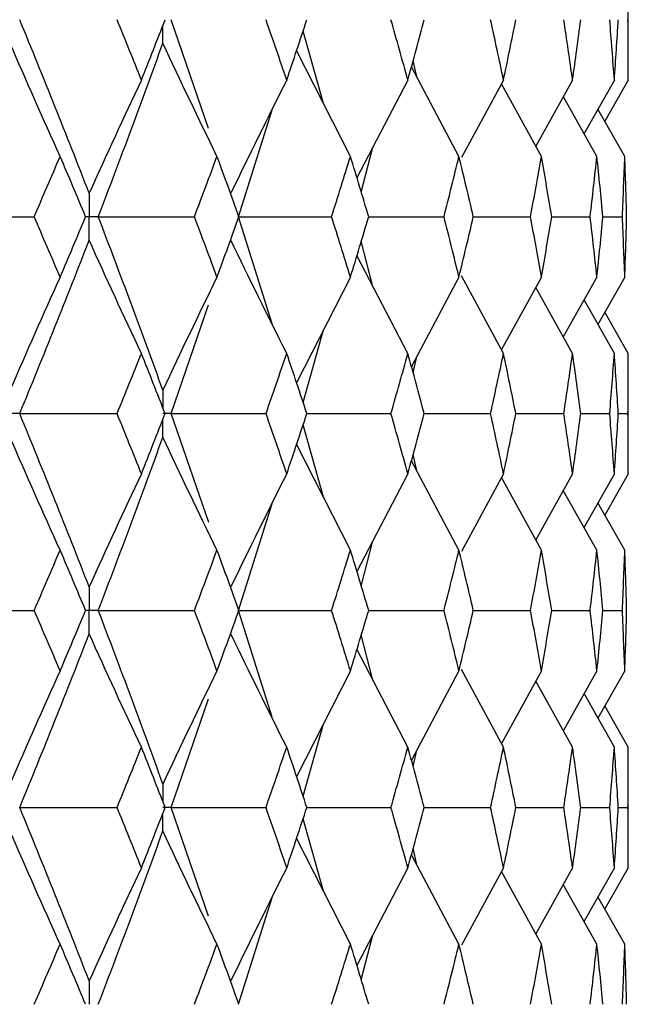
# Paper-space layout '_Front' of a CAD drawing. Header units: millimetres. Extents: x -25 to 25, y -1 to 320.
# Tile 41 of 52: x 15.04 to 19.75, y 44.6 to 52.23. Entities that reach past the tile are written whole.
import ezdxf

# ---------------------------------------------------------------- set-up
doc = ezdxf.new("R2010")
doc.units = ezdxf.units.MM

psp = doc.layouts.new('_Front')

# ---------------------------------------------------------------- linework, layer by layer
at = {"color": 7, "linetype": 'Continuous', "lineweight": 25}
for p, q in [((19.75, 51.7583), (19.75, 52.6924)), ((16.4986, 51.3838), (16.2095, 52.2258)), ((17.3894, 51.577), (17.2309, 52.1381)), ((17.5974, 51.1673), (17.1807, 51.9879)), ((18.4382, 51.1673), (18.0699, 51.8595)), ((18.1111, 51.7821), (18.0834, 51.9092)), ((18.0425, 51.7583), (17.648, 51.0003)), ((18.7834, 51.7583), (18.4579, 51.1577)), ((19.077, 51.1673), (18.7677, 51.7293)), ((19.3184, 51.7583), (19.0333, 51.2467)), ((19.6418, 51.7583), (19.4072, 51.3443)), ((19.75, 51.7583), (19.5682, 51.4392)), ((19.5068, 51.1673), (19.2467, 51.6295)), ((16.7307, 50.6996), (16.9901, 51.5274)), ((19.7229, 51.1673), (19.5145, 51.5336)), ((17.6817, 50.8887), (17.7672, 51.2293)), ((16.9904, 49.8713), (16.7307, 50.6996)), ((17.7389, 50.6996), (18.3223, 50.6996)), ((18.5494, 50.6996), (18.9926, 50.6996)), ((19.1566, 50.6996), (19.4548, 50.6996)), ((19.5539, 50.6996), (19.7038, 50.6996)), ((17.7673, 50.1698), (17.6817, 50.5107)), ((18.0425, 49.6412), (17.6479, 50.3991)), ((17.5974, 50.2322), (17.1806, 49.4121)), ((18.4382, 50.2322), (18.0698, 49.5404)), ((18.7834, 49.6412), (18.4578, 50.2418)), ((19.077, 50.2322), (18.7675, 49.6704)), ((19.5068, 50.2322), (19.2465, 49.7701)), ((19.7229, 50.2322), (19.5144, 49.866)), ((19.3184, 49.6412), (19.0332, 50.1527)), ((19.6418, 49.6412), (19.4071, 50.0552)), ((16.2096, 49.1747), (16.4989, 50.0169)), ((19.75, 49.6412), (19.5681, 49.9604)), ((17.2308, 49.262), (17.3894, 49.823)), ((18.0833, 49.4906), (18.1112, 49.618)), ((19.75, 48.7087), (19.75, 49.6412)), ((16.4997, 48.3308), (16.2096, 49.1747)), ((17.26, 49.1747), (17.9115, 49.1748)), ((18.1689, 49.1747), (18.6832, 49.1748)), ((18.8787, 49.1747), (19.2502, 49.1748)), ((19.3817, 49.1747), (19.6062, 49.1748)), ((19.6724, 49.1747), (19.7475, 49.1748)), ((17.3895, 48.5265), (17.2308, 49.0875)), ((17.5974, 48.1176), (17.1806, 48.9374)), ((18.4382, 48.1176), (18.0698, 48.8092)), ((18.1112, 48.7314), (18.0833, 48.859)), ((18.0425, 48.7087), (17.6479, 47.951)), ((18.7834, 48.7087), (18.4577, 48.1081)), ((19.077, 48.1176), (18.7674, 48.6793)), ((19.3184, 48.7087), (19.0332, 48.1972)), ((19.6418, 48.7087), (19.407, 48.2947)), ((19.75, 48.7087), (19.568, 48.3895)), ((19.5068, 48.1176), (19.2464, 48.5796)), ((16.7307, 47.6507), (16.9907, 48.4792)), ((19.7229, 48.1176), (19.5143, 48.4838)), ((17.6817, 47.8394), (17.7674, 48.1805)), ((16.99, 46.8232), (16.7307, 47.6507)), ((17.7383, 47.6507), (18.3223, 47.6506)), ((18.549, 47.6507), (18.9926, 47.6506)), ((19.1564, 47.6507), (19.4548, 47.6506)), ((19.5538, 47.6506), (19.7038, 47.6506)), ((17.7671, 47.1212), (17.6817, 47.4617)), ((18.0425, 46.5921), (17.6479, 47.3501)), ((17.5974, 47.1831), (17.1807, 46.3624)), ((18.4382, 47.1831), (18.0699, 46.4908)), ((18.7834, 46.5921), (18.4579, 47.1927)), ((19.077, 47.1831), (18.7677, 46.621)), ((19.5068, 47.1831), (19.2467, 46.7208)), ((19.7229, 47.1831), (19.5145, 46.8168)), ((19.3184, 46.5921), (19.0333, 47.1036)), ((19.6418, 46.5921), (19.4072, 47.0061)), ((16.2095, 46.1244), (16.4985, 46.9663)), ((19.75, 46.5921), (19.5682, 46.9112)), ((17.2309, 46.2122), (17.3894, 46.7734)), ((18.0834, 46.4411), (18.1112, 46.5683)), ((19.75, 45.6572), (19.75, 46.5921)), ((16.499, 45.282), (16.2095, 46.1244)), ((17.2602, 46.1244), (17.9113, 46.1245)), ((18.1691, 46.1245), (18.6831, 46.1245)), ((18.8788, 46.1245), (19.2501, 46.1245)), ((19.3818, 46.1245), (19.6062, 46.1245)), ((19.6724, 46.1245), (19.7475, 46.1245)), ((17.3897, 45.4751), (17.2309, 46.0368)), ((17.5974, 45.0662), (17.1807, 45.8866)), ((18.4382, 45.0662), (18.0699, 45.7583)), ((18.1113, 45.6805), (18.0834, 45.8081)), ((18.0425, 45.6572), (17.6478, 44.8999)), ((18.7834, 45.6572), (18.4576, 45.0568)), ((19.077, 45.0662), (18.7676, 45.6282)), ((19.3184, 45.6572), (19.0331, 45.146)), ((19.6418, 45.6572), (19.407, 45.2435)), ((19.75, 45.6572), (19.568, 45.3383)), ((19.5068, 45.0662), (19.2466, 45.5285)), ((16.7308, 44.6), (16.9901, 45.4267)), ((19.7229, 45.0662), (19.5144, 45.4326)), ((17.6816, 44.7883), (17.7672, 45.1289))]:
    psp.add_line(p, q, dxfattribs=at)
for points in [[(15.5737, 50.8811), (15.3997, 51.3294), (15.2202, 51.7778), (15.0353, 52.2258)], [(15.9781, 51.7583), (15.916, 51.9141), (15.8533, 52.0699), (15.7899, 52.2257)], [(15.9781, 51.7583), (16.0401, 51.9141), (16.1015, 52.0699), (16.1622, 52.2257)], [(17.104, 51.7583), (17.0512, 51.9141), (16.9977, 52.0699), (16.9434, 52.2257)], [(17.104, 51.7583), (17.1568, 51.9141), (17.2088, 52.0699), (17.2602, 52.2257)], [(18.0425, 51.7583), (17.9996, 51.9141), (17.9559, 52.0699), (17.9114, 52.2257)], [(18.0425, 51.7583), (18.0855, 51.9141), (18.1276, 52.0699), (18.169, 52.2257)], [(18.7834, 51.7583), (18.7507, 51.9141), (18.7173, 52.0699), (18.6831, 52.2257)], [(18.7834, 51.7583), (18.816, 51.9141), (18.8478, 52.0699), (18.8788, 52.2257)], [(19.3184, 51.7583), (19.2965, 51.9141), (19.2737, 52.0699), (19.2501, 52.2257)], [(19.3184, 51.7583), (19.3404, 51.9141), (19.3615, 52.0699), (19.3818, 52.2257)], [(19.6418, 51.7583), (19.6308, 51.9141), (19.6189, 52.0699), (19.6062, 52.2257)], [(19.6418, 51.7583), (19.6528, 51.9141), (19.663, 52.0699), (19.6724, 52.2257)], [(19.75, 51.7583), (19.75, 51.9141), (19.7492, 52.0699), (19.7475, 52.2257)], [(15.3486, 51.1673), (15.2166, 51.4578), (15.0871, 51.7502), (14.9602, 52.0444)], [(15.6439, 50.6996), (15.8164, 51.1479), (15.9834, 51.5964), (16.1446, 52.0444)], [(16.5637, 51.1673), (16.4213, 51.4578), (16.2816, 51.7502), (16.1446, 52.0444)], [(15.9781, 51.7583), (15.8406, 51.4677), (15.7059, 51.1753), (15.5737, 50.8811)], [(17.104, 51.7583), (16.9569, 51.4677), (16.8126, 51.1753), (16.6711, 50.8811)], [(15.1473, 50.6996), (15.215, 50.8555), (15.2822, 51.0114), (15.3486, 51.1673)], [(15.5461, 50.6996), (15.4809, 50.8555), (15.4151, 51.0114), (15.3486, 51.1673)], [(16.389, 50.6996), (16.448, 50.8555), (16.5062, 51.0114), (16.5637, 51.1673)], [(16.7342, 50.6996), (16.6781, 50.8555), (16.6213, 51.0114), (16.5637, 51.1673)], [(17.4513, 50.6996), (17.5007, 50.8555), (17.5494, 51.0114), (17.5974, 51.1673)], [(17.739, 50.6996), (17.6925, 50.8555), (17.6453, 51.0114), (17.5974, 51.1673)], [(18.3223, 50.6996), (18.3617, 50.8555), (18.4004, 51.0114), (18.4382, 51.1673)], [(18.5494, 50.6996), (18.5131, 50.8555), (18.4761, 51.0114), (18.4382, 51.1673)], [(18.9926, 50.6996), (19.0215, 50.8555), (19.0497, 51.0114), (19.077, 51.1673)], [(19.1566, 50.6996), (19.1309, 50.8555), (19.1044, 51.0114), (19.077, 51.1673)], [(19.4548, 50.6996), (19.473, 50.8555), (19.4903, 51.0114), (19.5068, 51.1673)], [(19.5539, 50.6996), (19.5391, 50.8555), (19.5234, 51.0114), (19.5068, 51.1673)], [(19.7038, 50.6996), (19.711, 50.8555), (19.7174, 51.0114), (19.7229, 51.1673)], [(19.737, 50.6996), (19.7331, 50.8555), (19.7285, 51.0114), (19.7229, 51.1673)], [(14.3856, 50.6996), (14.6398, 50.6996), (14.8937, 50.6996), (15.1473, 50.6996)], [(15.3486, 50.2322), (15.2822, 50.388), (15.215, 50.5438), (15.1473, 50.6996)], [(15.3486, 50.2322), (15.4151, 50.388), (15.4809, 50.5438), (15.5461, 50.6996)], [(16.1446, 49.3559), (15.9834, 49.803), (15.8164, 50.2512), (15.6439, 50.6996)], [(15.6439, 50.6996), (15.8928, 50.6996), (16.1412, 50.6996), (16.389, 50.6996)], [(16.5637, 50.2322), (16.5062, 50.388), (16.448, 50.5438), (16.389, 50.6996)], [(16.5637, 50.2322), (16.6213, 50.388), (16.6781, 50.5438), (16.7342, 50.6996)], [(16.7307, 50.6996), (16.9717, 50.6996), (17.2119, 50.6996), (17.4513, 50.6996)], [(17.5974, 50.2322), (17.5494, 50.388), (17.5007, 50.5438), (17.4513, 50.6996)], [(17.5974, 50.2322), (17.6453, 50.388), (17.6925, 50.5438), (17.739, 50.6996)], [(18.4382, 50.2322), (18.4004, 50.388), (18.3617, 50.5438), (18.3223, 50.6996)], [(18.4382, 50.2322), (18.4761, 50.388), (18.5131, 50.5438), (18.5494, 50.6996)], [(19.077, 50.2322), (19.0497, 50.388), (19.0215, 50.5438), (18.9926, 50.6996)], [(19.077, 50.2322), (19.1044, 50.388), (19.1309, 50.5438), (19.1566, 50.6996)], [(19.5068, 50.2322), (19.4903, 50.388), (19.473, 50.5438), (19.4548, 50.6996)], [(19.5068, 50.2322), (19.5234, 50.388), (19.5391, 50.5438), (19.5539, 50.6996)], [(19.7229, 50.2322), (19.7174, 50.388), (19.711, 50.5438), (19.7038, 50.6996)], [(19.7229, 50.2322), (19.7285, 50.388), (19.7331, 50.5438), (19.737, 50.6996)], [(15.0354, 49.1747), (15.2201, 49.6217), (15.3997, 50.0698), (15.5737, 50.5182)], [(15.9781, 49.6412), (15.8406, 49.9316), (15.7058, 50.224), (15.5737, 50.5182)], [(17.104, 49.6412), (16.9568, 49.9316), (16.8126, 50.224), (16.6711, 50.5182)], [(15.3486, 50.2322), (15.2166, 49.9419), (15.0872, 49.6498), (14.9602, 49.3559)], [(16.5637, 50.2322), (16.4213, 49.9419), (16.2816, 49.6498), (16.1446, 49.3559)], [(15.7901, 49.1748), (15.8534, 49.3302), (15.9161, 49.4857), (15.9781, 49.6412)], [(16.162, 49.1748), (16.1014, 49.3302), (16.0401, 49.4857), (15.9781, 49.6412)], [(16.9436, 49.1748), (16.9978, 49.3302), (17.0513, 49.4857), (17.104, 49.6412)], [(17.26, 49.1748), (17.2087, 49.3302), (17.1567, 49.4857), (17.104, 49.6412)], [(17.9115, 49.1748), (17.956, 49.3302), (17.9996, 49.4857), (18.0425, 49.6412)], [(18.1689, 49.1748), (18.1275, 49.3302), (18.0854, 49.4857), (18.0425, 49.6412)], [(18.6832, 49.1748), (18.7174, 49.3302), (18.7508, 49.4857), (18.7834, 49.6412)], [(18.8787, 49.1748), (18.8477, 49.3302), (18.816, 49.4857), (18.7834, 49.6412)], [(19.2502, 49.1748), (19.2737, 49.3302), (19.2965, 49.4857), (19.3184, 49.6412)], [(19.3817, 49.1748), (19.3614, 49.3302), (19.3403, 49.4857), (19.3184, 49.6412)], [(19.6062, 49.1748), (19.6189, 49.3302), (19.6308, 49.4857), (19.6418, 49.6412)], [(19.6724, 49.1748), (19.663, 49.3302), (19.6528, 49.4857), (19.6418, 49.6412)], [(19.7475, 49.1748), (19.7492, 49.3302), (19.75, 49.4857), (19.75, 49.6412)], [(15.0354, 49.1747), (15.2874, 49.1747), (15.539, 49.1747), (15.7901, 49.1748)], [(15.5737, 47.8321), (15.3996, 48.2804), (15.2202, 48.7276), (15.0354, 49.1747)], [(15.9781, 48.7087), (15.9161, 48.8642), (15.8534, 49.0195), (15.7901, 49.1748)], [(15.9781, 48.7087), (16.0401, 48.8642), (16.1014, 49.0195), (16.162, 49.1748)], [(16.2096, 49.1747), (16.4549, 49.1747), (16.6996, 49.1747), (16.9436, 49.1748)], [(17.104, 48.7087), (17.0513, 48.8642), (16.9978, 49.0195), (16.9436, 49.1748)], [(17.104, 48.7087), (17.1567, 48.8642), (17.2087, 49.0195), (17.26, 49.1748)], [(18.0425, 48.7087), (17.9996, 48.8642), (17.9559, 49.0195), (17.9115, 49.1748)], [(18.0425, 48.7087), (18.0854, 48.8642), (18.1276, 49.0195), (18.1689, 49.1748)], [(18.7834, 48.7087), (18.7508, 48.8642), (18.7174, 49.0195), (18.6832, 49.1748)], [(18.7834, 48.7087), (18.816, 48.8642), (18.8477, 49.0195), (18.8787, 49.1748)], [(19.3184, 48.7087), (19.2965, 48.8642), (19.2737, 49.0195), (19.2502, 49.1748)], [(19.3184, 48.7087), (19.3403, 48.8642), (19.3614, 49.0195), (19.3817, 49.1748)], [(19.6418, 48.7087), (19.6308, 48.8642), (19.6189, 49.0195), (19.6062, 49.1748)], [(19.6418, 48.7087), (19.6528, 48.8642), (19.663, 49.0195), (19.6724, 49.1748)], [(19.75, 48.7087), (19.75, 48.8642), (19.7492, 49.0195), (19.7475, 49.1748)], [(15.3486, 48.1176), (15.2167, 48.4078), (15.0872, 48.6997), (14.9602, 48.9935)], [(15.6439, 47.6507), (15.8165, 48.099), (15.9834, 48.5465), (16.1446, 48.9935)], [(16.5637, 48.1176), (16.4213, 48.4078), (16.2816, 48.6997), (16.1446, 48.9935)], [(15.9781, 48.7087), (15.8406, 48.4184), (15.7058, 48.1262), (15.5737, 47.8321)], [(17.104, 48.7087), (16.9568, 48.4184), (16.8126, 48.1262), (16.6711, 47.8321)], [(15.1473, 47.6506), (15.2151, 47.8064), (15.2822, 47.9621), (15.3486, 48.1176)], [(15.546, 47.6506), (15.4809, 47.8064), (15.4151, 47.9621), (15.3486, 48.1176)], [(16.3891, 47.6506), (16.448, 47.8064), (16.5062, 47.9621), (16.5637, 48.1176)], [(16.7341, 47.6506), (16.678, 47.8064), (16.6212, 47.9621), (16.5637, 48.1176)], [(17.4513, 47.6506), (17.5008, 47.8064), (17.5495, 47.9621), (17.5974, 48.1176)], [(17.7389, 47.6506), (17.6925, 47.8064), (17.6453, 47.9621), (17.5974, 48.1176)], [(18.3223, 47.6506), (18.3617, 47.8064), (18.4004, 47.9621), (18.4382, 48.1176)], [(18.5494, 47.6506), (18.5131, 47.8064), (18.476, 47.9621), (18.4382, 48.1176)], [(18.9926, 47.6506), (19.0216, 47.8064), (19.0497, 47.9621), (19.077, 48.1176)], [(19.1566, 47.6506), (19.1309, 47.8064), (19.1044, 47.9621), (19.077, 48.1176)], [(19.4548, 47.6506), (19.473, 47.8064), (19.4903, 47.9621), (19.5068, 48.1176)], [(19.5539, 47.6506), (19.539, 47.8064), (19.5234, 47.9621), (19.5068, 48.1176)], [(19.7038, 47.6506), (19.711, 47.8064), (19.7174, 47.9621), (19.7229, 48.1176)], [(19.737, 47.6506), (19.7331, 47.8064), (19.7285, 47.9621), (19.7229, 48.1176)], [(14.3856, 47.6507), (14.6398, 47.6507), (14.8937, 47.6507), (15.1473, 47.6506)], [(15.3486, 47.1831), (15.2822, 47.3389), (15.2151, 47.4948), (15.1473, 47.6506)], [(15.3486, 47.1831), (15.4151, 47.3389), (15.4809, 47.4948), (15.546, 47.6506)], [(16.1446, 46.3059), (15.9833, 46.7541), (15.8163, 47.2026), (15.6439, 47.6507)], [(15.6439, 47.6507), (15.8928, 47.6507), (16.1413, 47.6507), (16.3891, 47.6506)], [(16.5637, 47.1831), (16.5062, 47.3389), (16.448, 47.4948), (16.3891, 47.6506)], [(16.5637, 47.1831), (16.6213, 47.3389), (16.6781, 47.4948), (16.7341, 47.6506)], [(16.7307, 47.6507), (16.9717, 47.6507), (17.2119, 47.6507), (17.4513, 47.6506)], [(17.5974, 47.1831), (17.5494, 47.3389), (17.5007, 47.4948), (17.4513, 47.6506)], [(17.5974, 47.1831), (17.6453, 47.3389), (17.6925, 47.4948), (17.7389, 47.6506)], [(18.4382, 47.1831), (18.4004, 47.3389), (18.3617, 47.4948), (18.3223, 47.6506)], [(18.4382, 47.1831), (18.4761, 47.3389), (18.5131, 47.4948), (18.5494, 47.6506)], [(19.077, 47.1831), (19.0497, 47.3389), (19.0216, 47.4948), (18.9926, 47.6506)], [(19.077, 47.1831), (19.1044, 47.3389), (19.1309, 47.4948), (19.1566, 47.6506)], [(19.5068, 47.1831), (19.4903, 47.3389), (19.473, 47.4948), (19.4548, 47.6506)], [(19.5068, 47.1831), (19.5234, 47.3389), (19.539, 47.4948), (19.5539, 47.6506)], [(19.7229, 47.1831), (19.7174, 47.3389), (19.711, 47.4948), (19.7038, 47.6506)], [(19.7229, 47.1831), (19.7285, 47.3389), (19.7331, 47.4948), (19.737, 47.6506)], [(15.0353, 46.1244), (15.2202, 46.5726), (15.3997, 47.0211), (15.5737, 47.4693)], [(15.9781, 46.5921), (15.8407, 46.8826), (15.7059, 47.175), (15.5737, 47.4693)], [(17.104, 46.5921), (16.9569, 46.8826), (16.8126, 47.175), (16.6711, 47.4693)], [(15.3486, 47.1831), (15.2166, 46.8925), (15.0871, 46.6002), (14.9602, 46.3059)], [(16.5637, 47.1831), (16.4213, 46.8925), (16.2815, 46.6002), (16.1446, 46.3059)], [(15.7898, 46.1245), (15.8533, 46.2804), (15.916, 46.4362), (15.9781, 46.5921)], [(16.1622, 46.1245), (16.1016, 46.2804), (16.0402, 46.4362), (15.9781, 46.5921)], [(16.9434, 46.1245), (16.9977, 46.2804), (17.0512, 46.4362), (17.104, 46.5921)], [(17.2602, 46.1245), (17.2089, 46.2804), (17.1568, 46.4362), (17.104, 46.5921)], [(17.9113, 46.1245), (17.9558, 46.2804), (17.9996, 46.4362), (18.0425, 46.5921)], [(18.1691, 46.1245), (18.1277, 46.2804), (18.0855, 46.4362), (18.0425, 46.5921)], [(18.6831, 46.1245), (18.7173, 46.2804), (18.7507, 46.4362), (18.7834, 46.5921)], [(18.8788, 46.1245), (18.8478, 46.2804), (18.816, 46.4362), (18.7834, 46.5921)], [(19.2501, 46.1245), (19.2737, 46.2804), (19.2965, 46.4362), (19.3184, 46.5921)], [(19.3818, 46.1245), (19.3615, 46.2804), (19.3404, 46.4362), (19.3184, 46.5921)], [(19.6062, 46.1245), (19.6189, 46.2804), (19.6308, 46.4362), (19.6418, 46.5921)], [(19.6724, 46.1245), (19.663, 46.2804), (19.6528, 46.4362), (19.6418, 46.5921)], [(19.7475, 46.1245), (19.7492, 46.2804), (19.75, 46.4362), (19.75, 46.5921)], [(15.0353, 46.1244), (15.2873, 46.1244), (15.5388, 46.1245), (15.7898, 46.1245)], [(15.5737, 44.7811), (15.3998, 45.2281), (15.2203, 45.6761), (15.0353, 46.1244)], [(15.9781, 45.6572), (15.916, 45.8129), (15.8533, 45.9687), (15.7898, 46.1245)], [(15.9781, 45.6572), (16.0401, 45.8129), (16.1015, 45.9687), (16.1622, 46.1245)], [(16.2095, 46.1244), (16.4548, 46.1244), (16.6994, 46.1245), (16.9434, 46.1245)], [(17.104, 45.6572), (17.0512, 45.8129), (16.9977, 45.9687), (16.9434, 46.1245)], [(17.104, 45.6572), (17.1568, 45.8129), (17.2089, 45.9687), (17.2602, 46.1245)], [(18.0425, 45.6572), (17.9996, 45.8129), (17.9558, 45.9687), (17.9113, 46.1245)], [(18.0425, 45.6572), (18.0855, 45.8129), (18.1277, 45.9687), (18.1691, 46.1245)], [(18.7834, 45.6572), (18.7507, 45.8129), (18.7173, 45.9687), (18.6831, 46.1245)], [(18.7834, 45.6572), (18.816, 45.8129), (18.8478, 45.9687), (18.8788, 46.1245)], [(19.3184, 45.6572), (19.2965, 45.8129), (19.2737, 45.9687), (19.2501, 46.1245)], [(19.3184, 45.6572), (19.3404, 45.8129), (19.3615, 45.9687), (19.3818, 46.1245)], [(19.6418, 45.6572), (19.6308, 45.8129), (19.6189, 45.9687), (19.6062, 46.1245)], [(19.6418, 45.6572), (19.6528, 45.8129), (19.663, 45.9687), (19.6724, 46.1245)], [(19.75, 45.6572), (19.75, 45.8129), (19.7492, 45.9687), (19.7475, 46.1245)], [(15.3486, 45.0662), (15.2166, 45.3566), (15.0871, 45.6489), (14.9602, 45.943)], [(15.6439, 44.6), (15.8163, 45.0468), (15.9833, 45.4947), (16.1446, 45.943)], [(16.5637, 45.0662), (16.4212, 45.3566), (16.2815, 45.6489), (16.1446, 45.943)], [(15.9781, 45.6572), (15.8407, 45.3671), (15.7059, 45.075), (15.5737, 44.7811)], [(17.104, 45.6572), (16.9569, 45.3671), (16.8126, 45.075), (16.6711, 44.7811)], [(15.1476, 44.6), (15.2152, 44.7553), (15.2823, 44.9107), (15.3486, 45.0662)], [(15.5457, 44.6), (15.4807, 44.7553), (15.415, 44.9107), (15.3486, 45.0662)], [(16.3893, 44.6), (16.4482, 44.7553), (16.5063, 44.9107), (16.5637, 45.0662)], [(16.7339, 44.6), (16.6779, 44.7553), (16.6212, 44.9107), (16.5637, 45.0662)], [(17.4515, 44.6), (17.5009, 44.7553), (17.5495, 44.9107), (17.5974, 45.0662)], [(17.7387, 44.6), (17.6924, 44.7553), (17.6453, 44.9107), (17.5974, 45.0662)], [(18.3225, 44.6), (18.3618, 44.7553), (18.4004, 44.9107), (18.4382, 45.0662)], [(18.5492, 44.6), (18.513, 44.7553), (18.476, 44.9107), (18.4382, 45.0662)], [(18.9927, 44.6), (19.0216, 44.7553), (19.0497, 44.9107), (19.077, 45.0662)], [(19.1565, 44.6), (19.1308, 44.7553), (19.1043, 44.9107), (19.077, 45.0662)], [(19.4549, 44.6), (19.473, 44.7553), (19.4903, 44.9107), (19.5068, 45.0662)], [(19.5538, 44.6), (19.539, 44.7553), (19.5233, 44.9107), (19.5068, 45.0662)], [(19.7038, 44.6), (19.7111, 44.7553), (19.7174, 44.9107), (19.7229, 45.0662)], [(19.737, 44.6), (19.7331, 44.7553), (19.7285, 44.9107), (19.7229, 45.0662)]]:
    psp.add_open_spline(points, degree=3, dxfattribs=at)
at = {"color": 8, "linetype": 'Continuous', "lineweight": 25}
for points in [[(16.1446, 52.0444), (16.1445, 52.0898), (16.1444, 52.1352), (16.1444, 52.1806)], [(16.1446, 49.3559), (16.1445, 49.3103), (16.1444, 49.2648), (16.1444, 49.2193)], [(16.1446, 48.9935), (16.1445, 49.0391), (16.1444, 49.0847), (16.1444, 49.1302)], [(16.1446, 46.3059), (16.1445, 46.2605), (16.1444, 46.2151), (16.1444, 46.1697)], [(16.1446, 45.943), (16.1445, 45.9884), (16.1444, 46.0339), (16.1444, 46.0793)]]:
    psp.add_open_spline(points, degree=3, dxfattribs=at)
at = {"color": 7, "linetype": 'Continuous', "lineweight": 25}
for points, knots in [([(15.5737, 50.8811), (15.5736, 50.8321), (15.5736, 50.7832), (15.5736, 50.7343), (15.5736, 50.7227), (15.5736, 50.7112), (15.5736, 50.6996)], [0, 0, 0, 0, 0.0001467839, 0.0001467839, 0.0001467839, 0.0001814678, 0.0001814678, 0.0001814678, 0.0001814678]), ([(15.5737, 50.5182), (15.5736, 50.5671), (15.5736, 50.616), (15.5736, 50.6649), (15.5736, 50.6765), (15.5736, 50.688), (15.5736, 50.6996)], [0, 0, 0, 0, 0.0001467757, 0.0001467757, 0.0001467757, 0.0001814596, 0.0001814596, 0.0001814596, 0.0001814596]), ([(15.6439, 50.6996), (15.6273, 50.6996), (15.6106, 50.6996), (15.594, 50.6996), (15.5872, 50.6996), (15.5804, 50.6996), (15.5736, 50.6996)], [0, 0, 0, 0, 0.0000851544, 0.0000851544, 0.0000851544, 0.0001198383, 0.0001198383, 0.0001198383, 0.0001198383]), ([(15.0354, 49.1747), (15.0176, 49.1747), (14.9997, 49.1747), (14.9819, 49.1747), (14.9746, 49.1747), (14.9673, 49.1747), (14.9601, 49.1747)], [0, 0, 0, 0, 0.0000852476, 0.0000852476, 0.0000852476, 0.0001199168, 0.0001199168, 0.0001199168, 0.0001199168]), ([(16.2096, 49.1747), (16.1942, 49.1747), (16.1787, 49.1747), (16.1633, 49.1747), (16.157, 49.1747), (16.1507, 49.1747), (16.1444, 49.1747)], [0, 0, 0, 0, 0.0000852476, 0.0000852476, 0.0000852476, 0.0001199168, 0.0001199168, 0.0001199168, 0.0001199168]), ([(15.5737, 47.8321), (15.5736, 47.7832), (15.5736, 47.7343), (15.5736, 47.6854), (15.5736, 47.6738), (15.5736, 47.6622), (15.5736, 47.6507)], [0, 0, 0, 0, 0.0001467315, 0.0001467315, 0.0001467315, 0.0001814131, 0.0001814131, 0.0001814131, 0.0001814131]), ([(15.5737, 47.4693), (15.5736, 47.5182), (15.5736, 47.5671), (15.5736, 47.616), (15.5736, 47.6276), (15.5736, 47.6391), (15.5736, 47.6507)], [0, 0, 0, 0, 0.0001467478, 0.0001467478, 0.0001467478, 0.0001814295, 0.0001814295, 0.0001814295, 0.0001814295]), ([(15.6439, 47.6507), (15.6273, 47.6507), (15.6106, 47.6507), (15.5939, 47.6507), (15.5872, 47.6507), (15.5804, 47.6507), (15.5736, 47.6507)], [0, 0, 0, 0, 0.0000851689, 0.0000851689, 0.0000851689, 0.0001198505, 0.0001198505, 0.0001198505, 0.0001198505]), ([(16.2095, 46.1244), (16.1941, 46.1244), (16.1787, 46.1244), (16.1633, 46.1244), (16.157, 46.1244), (16.1507, 46.1244), (16.1444, 46.1244)], [0, 0, 0, 0, 0.0000851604, 0.0000851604, 0.0000851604, 0.0001198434, 0.0001198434, 0.0001198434, 0.0001198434]), ([(15.5737, 44.7811), (15.5736, 44.7323), (15.5736, 44.6835), (15.5736, 44.6347), (15.5736, 44.6231), (15.5736, 44.6116), (15.5736, 44.6)], [0, 0, 0, 0, 0.0001464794, 0.0001464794, 0.0001464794, 0.000181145, 0.000181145, 0.000181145, 0.000181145])]:
    psp.add_open_spline(points, degree=3, knots=knots, dxfattribs=at)
at = {"color": 8, "linetype": 'Continuous', "lineweight": 25}
for points, knots in [([(15.5736, 50.6996), (15.5668, 50.6996), (15.5576, 50.6996), (15.5484, 50.6996), (15.546, 50.6996)], [0, 0, 0, 0, 0.7411923, 1, 1, 1, 1]), ([(15.5736, 47.6507), (15.5668, 47.6507), (15.5576, 47.6507), (15.5484, 47.6507), (15.546, 47.6507)], [0, 0, 0, 0, 0.739601, 1, 1, 1, 1])]:
    psp.add_open_spline(points, degree=3, knots=knots, dxfattribs=at)

doc.saveas('drawing.dxf')
